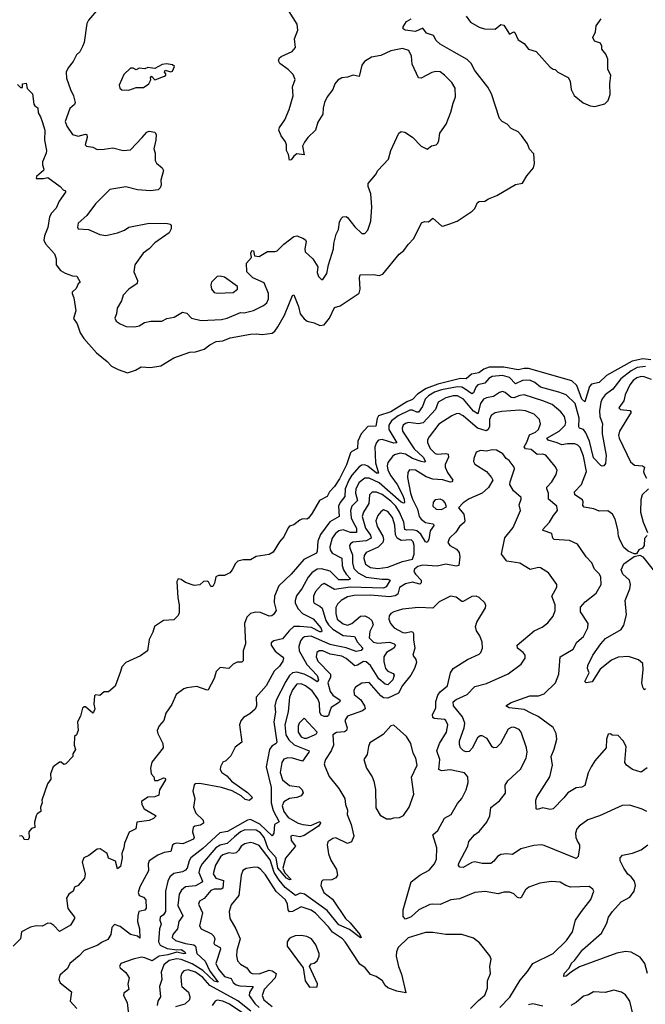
# Model space of a CAD drawing. Extents: x 1603745 to 1745082, y 385868 to 533966.
# Tile 12 of 256: x 1629560 to 1633883, y 393923 to 400728. Entities that reach past the tile are written whole.
import ezdxf

# ---------------------------------------------------------------- set-up
doc = ezdxf.new("R2010")
doc.units = 0

msp = doc.modelspace()

# ---------------------------------------------------------------- linework, layer by layer
at = {"layer": '0CON20XD'}
for points in [[(1630091.7, 400788.3), (1630036.7, 400725), (1630025, 400702.5), (1630005, 400570), (1629995, 400542.5), (1629975, 400506.7), (1629953.8, 400485), (1629930.7, 400439.3), (1629894.3, 400395), (1629880.6, 400365), (1629883.5, 400325), (1629910.9, 400245), (1629932.6, 400202.6), (1629942.5, 400155), (1629937.9, 400142.1), (1629906.6, 400113.4), (1629874.7, 400025), (1629885, 399992.2), (1629924.5, 399935), (1629965, 399922.9), (1630015, 399937.8), (1630023.3, 399935), (1630027, 399913), (1630012.9, 399862.9), (1630022.5, 399855), (1630065, 399848), (1630095, 399832), (1630145, 399832.2), (1630205, 399841.9), (1630275, 399824.2), (1630325, 399828), (1630406, 399915), (1630439.7, 399950.3), (1630455, 399957.5), (1630495, 399950), (1630503.8, 399935), (1630500.8, 399895), (1630486, 399835), (1630497.1, 399805), (1630495.6, 399755), (1630505, 399737.5), (1630543.8, 399705), (1630553.8, 399685), (1630535, 399620), (1630538, 399585), (1630531.2, 399565), (1630517, 399553), (1630465, 399546), (1630375, 399551.4), (1630292.9, 399572.9), (1630182.5, 399555), (1630085, 399456), (1630024.2, 399375.8), (1629965, 399322.5), (1629960, 399295), (1629965, 399283.8), (1630035, 399277.5), (1630115, 399243.8), (1630155, 399236.7), (1630235, 399254.3), (1630285, 399274.2), (1630315, 399294.4), (1630455, 399322), (1630580.7, 399319.3), (1630600, 399315), (1630606.4, 399306.4), (1630606.4, 399283.6), (1630593.3, 399255), (1630495, 399185.6), (1630455, 399144.4), (1630414.3, 399115), (1630355, 399034), (1630348.5, 398985), (1630374.4, 398925), (1630372.9, 398905), (1630313.3, 398866.7), (1630276, 398825), (1630264, 398785), (1630232.9, 398735), (1630228.1, 398695), (1630217.1, 398665), (1630225.8, 398645), (1630253.8, 398625), (1630295, 398608.1), (1630355, 398605.6), (1630385, 398611.4), (1630422.5, 398635), (1630465.7, 398644.3), (1630542.5, 398645), (1630577, 398663), (1630626.7, 398673.3), (1630685, 398705.8), (1630715, 398698.8), (1630747.5, 398665), (1630815, 398650), (1630955, 398656.7), (1630994, 398666), (1631085, 398703.3), (1631112.3, 398702.3), (1631175, 398717.3), (1631245, 398752.2), (1631268.9, 398771.1), (1631280, 398800), (1631280, 398835), (1631249.9, 398909.9), (1631171.9, 398945), (1631129.5, 398985), (1631127.5, 399045), (1631162, 399085), (1631158, 399115), (1631165, 399133.3), (1631175, 399130), (1631182.5, 399095), (1631215, 399091.6), (1631273.6, 399126.4), (1631324.3, 399125.7), (1631339.2, 399130.8), (1631385, 399176.2), (1631455, 399229.5), (1631475, 399233.3), (1631517.3, 399217.3), (1631535.9, 399205.9), (1631539.5, 399195), (1631530, 399145), (1631533.2, 399123.2), (1631586.8, 399075), (1631619.2, 399019.2), (1631615, 398980), (1631625, 398953.3), (1631645, 398932.5), (1631655, 398932.5), (1631682, 398975), (1631693.5, 399035), (1631727.9, 399145), (1631731.5, 399181.5), (1631746.4, 399245), (1631762.8, 399277.2), (1631770.8, 399329.2), (1631780.9, 399355), (1631793.9, 399366.1), (1631815, 399367.6), (1631825, 399361.5), (1631875, 399295.8), (1631925, 399250), (1631945, 399250), (1631965, 399273.8), (1631986.5, 399335), (1631994.4, 399435), (1631986.9, 399525), (1631967.1, 399575), (1631967.1, 399595), (1632018, 399655), (1632035.8, 399685), (1632108.9, 399765), (1632124.4, 399825), (1632180, 399945), (1632195, 399955.7), (1632220.9, 399950.9), (1632275, 399916), (1632333.3, 399855), (1632375, 399833.3), (1632405, 399857.5), (1632437, 399863), (1632450, 399875), (1632457, 399893), (1632463.8, 399945), (1632506, 400005), (1632540, 400090), (1632555, 400151.2), (1632570.9, 400195), (1632568.1, 400255), (1632545.7, 400295), (1632495, 400344.2), (1632465, 400367.1), (1632435, 400370), (1632407, 400363), (1632335, 400324), (1632315, 400325.7), (1632271.2, 400421.2), (1632267.7, 400475), (1632250, 400515), (1632205, 400528.6), (1632125, 400512.3), (1632055, 400481.2), (1631991.8, 400468.2), (1631941.5, 400438.5), (1631924.4, 400415), (1631905, 400336.7), (1631865, 400345.7), (1631825, 400330.8), (1631785, 400326.7), (1631759.4, 400310.6), (1631738.6, 400285), (1631723.4, 400246.6), (1631685.6, 400195), (1631667.3, 400155), (1631657.1, 400117.1), (1631655.4, 400074.6), (1631619.7, 400020.3), (1631604, 399965), (1631552, 399915), (1631528.8, 399881.2), (1631513.8, 399855), (1631526.7, 399795), (1631475, 399800.8), (1631454.4, 399785.6), (1631435, 399758.8), (1631425, 399756.7), (1631417.5, 399797.5), (1631404, 399825), (1631403.6, 399863.6), (1631396.7, 399885), (1631367.5, 399925), (1631351.2, 399965), (1631355, 399982.5), (1631392, 400035), (1631422.3, 400107.7), (1631448.7, 400201.3), (1631446, 400265), (1631463.1, 400315), (1631448.8, 400348.8), (1631414.2, 400385), (1631357.5, 400425), (1631348.6, 400445), (1631355.6, 400464.4), (1631366.7, 400473.3), (1631442.1, 400507.9), (1631465.8, 400535), (1631460, 400595), (1631482.5, 400655), (1631477, 400697), (1631422.5, 400785)], [(1629545, 400280), (1629565, 400260), (1629580, 400260), (1629580, 400285), (1629605, 400290), (1629611.7, 400251.7), (1629650, 400215), (1629657.5, 400145), (1629665, 400132.5), (1629685, 400120), (1629687.5, 400085), (1629705, 400057.5), (1629716, 400025), (1629734, 399965), (1629731.2, 399895), (1629746.2, 399825), (1629743.3, 399805), (1629717.5, 399745), (1629717.5, 399725), (1629728, 399695), (1629723.8, 399685), (1629677.5, 399645), (1629675, 399630), (1629725, 399630), (1629755, 399637.5), (1629840, 399575), (1629861.7, 399551.7), (1629877.5, 399545), (1629876.7, 399535), (1629833.1, 399475), (1629813.5, 399425), (1629780.1, 399389.9), (1629766.1, 399365), (1629755, 399291.2), (1629730.7, 399235), (1629726.1, 399205), (1629737.9, 399177.9), (1629799.8, 399109.8), (1629811.9, 399075), (1629813.1, 399035), (1629842, 398995), (1629875, 398975.7), (1629925, 398958.8), (1629955, 398955.8), (1629977.5, 398915), (1629965, 398903.3), (1629950, 398870), (1629924, 398845), (1629922, 398835), (1629933.3, 398805), (1629947.8, 398715), (1629932.5, 398662.5), (1629958, 398625), (1629979.2, 398565), (1630004.2, 398525), (1630090.8, 398425), (1630165, 398365.8), (1630194.5, 398334.5), (1630239.7, 398309.7), (1630305, 398288.6), (1630361.2, 398305), (1630400.6, 398329.4), (1630465, 398324.5), (1630535, 398336.8), (1630625, 398391.4), (1630735, 398429.4), (1630775, 398432.7), (1630835, 398450.4), (1630875, 398481.4), (1630917.1, 398502.9), (1630965, 398509.7), (1631015, 398529.1), (1631155, 398553.8), (1631195, 398556.7), (1631235, 398551.5), (1631305, 398562.5), (1631322.1, 398575), (1631344.3, 398605.7), (1631388.9, 398685), (1631420.7, 398760.7), (1631445, 398822.5), (1631455, 398827.5), (1631487.8, 398745), (1631497.5, 398695), (1631525, 398660.4), (1631545.7, 398645), (1631595, 398633.4), (1631635, 398614.7), (1631665, 398618.2), (1631700.8, 398665), (1631735, 398738), (1631775, 398751.1), (1631905, 398838), (1631912.2, 398865), (1631908, 398945), (1631913.8, 398965), (1632005, 398966), (1632045, 398960), (1632070.3, 398969.7), (1632182.6, 399107.4), (1632215, 399133.8), (1632244, 399175), (1632283.3, 399215), (1632336.7, 399323.3), (1632356.4, 399333.6), (1632385, 399330), (1632415, 399356.7), (1632474.1, 399304.1), (1632485, 399301.2), (1632525.6, 399314.4), (1632583.4, 399336.6), (1632686.1, 399403.9), (1632705, 399424), (1632724.5, 399465), (1632735, 399471.9), (1632775, 399473.1), (1632799.6, 399490.4), (1632857.7, 399512.2), (1632985, 399588.5), (1633035, 399597.5), (1633065, 399649.2), (1633110, 399705), (1633116.7, 399735), (1633111.6, 399801.6), (1633083.3, 399833.3), (1633069.8, 399869.8), (1633028, 399928), (1633005, 399952.2), (1632955, 399976), (1632928, 400005), (1632894, 400025), (1632874.5, 400044.5), (1632820, 400215), (1632795, 400261.2), (1632705, 400377.5), (1632678.5, 400425), (1632653, 400453), (1632562.7, 400502.7), (1632465, 400560), (1632438.6, 400585), (1632419.3, 400619.3), (1632372, 400635), (1632345, 400668.8), (1632295, 400646.7), (1632222.5, 400655), (1632210, 400665), (1632210.7, 400679.3), (1632233.6, 400716.4), (1632266.2, 400733.8)], [(1632645, 400753.3), (1632675, 400710), (1632735.7, 400675.7), (1632772.5, 400665), (1632845, 400662), (1632885, 400694), (1632905, 400690), (1632945, 400628.8), (1632975, 400643.8), (1632980.5, 400640.5), (1633005, 400590), (1633045, 400564), (1633075.4, 400525.4), (1633127.7, 400507.7), (1633225, 400400), (1633245, 400386.7), (1633260, 400385), (1633277.5, 400365), (1633348.8, 400328.8), (1633364.1, 400304.1), (1633371.2, 400245), (1633392, 400205), (1633453.8, 400153.8), (1633502.7, 400132.7), (1633535, 400129.2), (1633604.2, 400145.8), (1633625, 400170), (1633639.4, 400210.6), (1633636.7, 400285), (1633644.3, 400344.3), (1633624, 400385), (1633623.8, 400455), (1633609.7, 400489.7), (1633583.3, 400525), (1633583.3, 400545), (1633573.3, 400565), (1633530.9, 400580.9), (1633520, 400605), (1633539.2, 400645), (1633544, 400685), (1633576.7, 400735)], [(1630315, 400241.2), (1630365, 400258.8), (1630415, 400260), (1630452.5, 400285), (1630467, 400313), (1630463.6, 400326.4), (1630471.7, 400338.3), (1630495, 400312.5), (1630561.7, 400338.3), (1630570, 400345), (1630570, 400355), (1630560, 400365), (1630565, 400380), (1630605, 400367.5), (1630616.7, 400373.3), (1630630, 400405), (1630617, 400417), (1630575, 400422.5), (1630545, 400417.5), (1630495, 400390), (1630445, 400396.7), (1630425, 400387.5), (1630385, 400392.5), (1630365, 400382.5), (1630345, 400392.5), (1630325, 400392.5), (1630279.5, 400350.5), (1630247.5, 400275), (1630252.5, 400255), (1630265, 400243.3), (1630315, 400241.2)], [(1630925, 398838.2), (1631035, 398843.3), (1631066.2, 398865), (1631066, 398885), (1630975, 398948.6), (1630945, 398956), (1630925, 398954), (1630885.8, 398915), (1630880.6, 398895), (1630884.5, 398865), (1630905, 398843.5), (1630925, 398838.2)], [(1633921.6, 398378.4), (1633865, 398383.1), (1633792.5, 398367.5), (1633615, 398267.9), (1633565, 398220.5), (1633510.3, 398209.7), (1633497.9, 398192.1), (1633465, 398088), (1633445, 398104.7), (1633409.6, 398199.6), (1633375, 398231.8), (1633075, 398317.1), (1633045, 398318.1), (1633005, 398307.1), (1632905, 398326.2), (1632805, 398325.7), (1632766.6, 398313.4), (1632732.7, 398287.3), (1632682.7, 398277.3), (1632645, 398247.1), (1632605, 398248.4), (1632550, 398235), (1632450.4, 398209.6), (1632369.7, 398180.3), (1632308.9, 398141.1), (1632275, 398102), (1632235, 398087), (1632125, 398018.5), (1632040, 397990), (1632029.1, 397970.9), (1632020.8, 397919.2), (1631965, 397916.4), (1631919.2, 397865), (1631897.5, 397815), (1631894.2, 397765), (1631855.2, 397744.7), (1631846, 397734), (1631819.2, 397650.8), (1631769.1, 397555), (1631735, 397501.8), (1631701.2, 397465), (1631685, 397433.1), (1631630.6, 397405), (1631581.5, 397318.5), (1631555, 397284), (1631545, 397276), (1631515, 397278), (1631495, 397270), (1631455, 397237.5), (1631425, 397227.5), (1631414.5, 397215.5), (1631385.8, 397155), (1631355, 397118.8), (1631311.1, 397048.9), (1631285, 397032.9), (1631195, 397017.5), (1631155, 396995.7), (1631104.1, 396995.9), (1631067.5, 396985), (1631051.2, 396968.8), (1631028.8, 396925), (1631011.2, 396905), (1630975, 396886.7), (1630935, 396886.7), (1630915, 396877.5), (1630907.2, 396832.8), (1630895, 396810), (1630880.6, 396810.6), (1630865, 396842.5), (1630855, 396846.7), (1630830, 396845), (1630805, 396823.3), (1630765, 396816.7), (1630705, 396838), (1630675, 396860), (1630655, 396863.3), (1630646.2, 396845), (1630652.4, 396732.4), (1630662.2, 396685), (1630662.3, 396627.7), (1630655, 396610), (1630625, 396581.2), (1630555, 396575.8), (1630491.2, 396535), (1630480, 396495), (1630454.2, 396445), (1630442.5, 396365), (1630395, 396332.5), (1630294.2, 396285), (1630267.1, 396255), (1630257.9, 396222.1), (1630219.3, 396120.7), (1630175, 396082.5), (1630145, 396082.5), (1630115, 396056.2), (1630085, 396062.5), (1630077.5, 396055), (1630073.4, 395996.6), (1630078.5, 395965), (1630071.2, 395938.8), (1630065, 395936.2), (1630015, 395980), (1630005, 395980), (1629995, 395970), (1629980, 395915), (1629958.8, 395875), (1629963.3, 395815), (1629952.5, 395785), (1629940, 395775), (1629937.5, 395715), (1629946.7, 395685), (1629927.5, 395655), (1629927.5, 395635), (1629880, 395585), (1629865, 395580), (1629847, 395597), (1629835, 395597.5), (1629792.5, 395565), (1629773.3, 395515), (1629775, 395480), (1629753, 395447), (1629713.3, 395335), (1629716.2, 395315), (1629703.8, 395285), (1629706.2, 395255), (1629680.7, 395239.3), (1629673.6, 395226.4), (1629663, 395183), (1629666.1, 395143.9), (1629643, 395137), (1629622.5, 395115), (1629626.7, 395075), (1629619.3, 395060.7), (1629591.7, 395061.7), (1629587, 395077), (1629575, 395087.5), (1629560, 395085)], [(1633885, 398331.2), (1633826, 398324), (1633785, 398300.5), (1633714.1, 398245), (1633657.3, 398175), (1633605, 398136), (1633585, 398108.5), (1633575, 398084.4), (1633565.2, 398025), (1633569.2, 397985), (1633586.8, 397935), (1633583.6, 397906.4), (1633584.8, 397865), (1633611.2, 397715), (1633608.3, 397661.7), (1633596.7, 397645), (1633585, 397642), (1633575, 397646), (1633525, 397700.3), (1633496.1, 397816.1), (1633472.3, 397872.3), (1633455, 397894.7), (1633429.2, 397905), (1633423.4, 397913.4), (1633426.8, 397975), (1633398.7, 398075), (1633335, 398135.3), (1633285, 398154.8), (1633158, 398188), (1633120, 398220), (1633085, 398237.4), (1633035, 398233.9), (1632985, 398211.1), (1632945, 398254.8), (1632895, 398268.4), (1632825, 398262.3), (1632800.9, 398249.1), (1632775, 398217.1), (1632725, 398204.7), (1632711.4, 398188.6), (1632695, 398148.8), (1632685, 398141.9), (1632638.7, 398175), (1632615, 398188.2), (1632585, 398191.1), (1632475, 398169.5), (1632427, 398153), (1632385, 398127.6), (1632361.4, 398105), (1632343.9, 398055), (1632315, 398016.2), (1632305, 398014.8), (1632275, 398030), (1632255, 398029.1), (1632175, 397989.7), (1632130, 397955), (1632110.7, 397925), (1632111.1, 397895), (1632166.9, 397803.1), (1632145, 397801.6), (1632064, 397826), (1632038.8, 397821.2), (1632025, 397807.1), (1632014.2, 397775), (1632019, 397665), (1632038.5, 397595), (1632025, 397594.8), (1631965, 397642.5), (1631945, 397651.7), (1631925, 397649.7), (1631905, 397638.4), (1631855, 397580), (1631833.7, 397545), (1631809.3, 397485), (1631807.8, 397432.2), (1631775, 397392.3), (1631763.5, 397365), (1631768.2, 397295), (1631703.1, 397256.9), (1631639.5, 397170.5), (1631619.2, 397125), (1631616.1, 397055), (1631610, 397040), (1631523.6, 396996.3), (1631435, 396895.5), (1631350, 396815), (1631321.1, 396745), (1631319.5, 396699.5), (1631332.5, 396645), (1631315, 396616.2), (1631302.9, 396607.1), (1631285, 396606.7), (1631225, 396630), (1631192.5, 396632.5), (1631155.5, 396624.5), (1631130.4, 396599.6), (1631112.7, 396555), (1631120, 396415), (1631105.5, 396365), (1631103.6, 396296.4), (1631095, 396287.5), (1631062.9, 396287.1), (1631035, 396273.3), (1631005, 396243.8), (1630945, 396251.2), (1630917.3, 396222.7), (1630903.3, 396175), (1630883.9, 396136.1)], [(1633925, 398241.9), (1633875, 398259.2), (1633855, 398261.1), (1633825, 398253), (1633798.9, 398235), (1633776.1, 398205), (1633744.7, 398135), (1633735.3, 398094.7), (1633700, 398045), (1633712.5, 398035), (1633775, 398026.7), (1633784.3, 398015), (1633705.5, 397885), (1633698.2, 397855), (1633701.2, 397835), (1633781.2, 397671.2), (1633808.4, 397648.4), (1633863.6, 397643.6), (1633876.4, 397636.4), (1633870, 397605), (1633875, 397588.8), (1633890.2, 397560.2)], [(1633895, 397162.5), (1633877, 397143), (1633875.8, 397094.2), (1633864.3, 397075.7), (1633837, 397063), (1633822.5, 397037.5), (1633805, 397036.7), (1633765, 397054), (1633735, 397080), (1633708.9, 397128.9), (1633697.7, 397157.7), (1633692.9, 397205), (1633675.4, 397275), (1633655, 397310), (1633623.6, 397333.6), (1633565, 397331.9), (1633527.7, 397347.7), (1633459.5, 397359.5), (1633450.4, 397370.4), (1633454.5, 397395), (1633449.8, 397409.8), (1633395.6, 397445), (1633394.5, 397465), (1633441.5, 397515), (1633476.8, 397605), (1633455, 397712.5), (1633432.4, 397772.4), (1633417.3, 397787.3), (1633395, 397795.8), (1633345, 397797.4), (1633305, 397789.8), (1633273.7, 397803.7), (1633212.3, 397822.3), (1633202.5, 397835), (1633287.5, 397885), (1633329.3, 397925), (1633334.6, 397945), (1633325.4, 397985), (1633298.7, 398018.7), (1633238.3, 398068.3), (1633175, 398094.8), (1633045, 398134.7), (1633015, 398130.5), (1632975, 398115.2), (1632955.9, 398115.9), (1632915, 398151.2), (1632895, 398158.2), (1632875, 398152.1), (1632835, 398124.1), (1632785.2, 398114.8), (1632765, 398104.6), (1632744.5, 398075.5), (1632725, 398003.8), (1632695, 398022.4), (1632626.4, 398106.4), (1632585, 398128.8), (1632555, 398129.5), (1632505.5, 398115), (1632452.3, 398085), (1632432.6, 398035), (1632349, 397941), (1632315, 397935.2), (1632246.4, 397943.7), (1632225, 397937.8), (1632210, 397925), (1632202.2, 397905), (1632205.3, 397885), (1632285, 397763.3), (1632348.4, 397705), (1632363.1, 397675), (1632355, 397670.4), (1632335, 397674.5), (1632275, 397696.1), (1632225, 397725.4), (1632188.7, 397731.3), (1632150.1, 397719.9), (1632135, 397709.1), (1632105, 397666.9), (1632098.6, 397645), (1632104.3, 397615), (1632125, 397575.4), (1632168, 397515), (1632205, 397444.7), (1632217.4, 397415), (1632218.5, 397391.5), (1632214.4, 397385.6), (1632195, 397394.4), (1632045, 397526.3), (1631975, 397560.2), (1631945, 397559.5), (1631905, 397529.4), (1631883.5, 397485), (1631881.3, 397455), (1631895.2, 397405), (1631856.2, 397365), (1631845.2, 397335), (1631851.6, 397285), (1631864.8, 397255), (1631887, 397215), (1631888.2, 397185), (1631844.9, 397184.9), (1631795, 397202), (1631765, 397196.4), (1631742.3, 397177.7), (1631720.2, 397145), (1631702.8, 397085), (1631705.2, 397065), (1631720.2, 397040.2), (1631786, 397006), (1631787.8, 396955), (1631797.4, 396925), (1631814.9, 396894.9), (1631845, 396863.8), (1631833.2, 396856.8), (1631765, 396857), (1631705.7, 396915.7), (1631645, 396932.3), (1631615, 396931.1), (1631578.9, 396905), (1631552.4, 396875), (1631511, 396799), (1631473.8, 396746.2), (1631462.5, 396715), (1631463.2, 396695), (1631484, 396656), (1631515, 396624.8), (1631588.2, 396588.2), (1631640.2, 396525), (1631648.8, 396505), (1631645, 396497.8), (1631635, 396498.2), (1631576.3, 396526.3), (1631494.8, 396534.8), (1631455, 396534.7), (1631421.5, 396505), (1631375, 396449.6), (1631315.6, 396434.4), (1631298.9, 396421.1), (1631296.9, 396405), (1631324.7, 396364.7), (1631376.9, 396325), (1631382.5, 396315), (1631378.8, 396295), (1631355, 396261.1), (1631318.8, 396225), (1631262.9, 396125), (1631194.6, 396045.4), (1631195.4, 395985), (1631187.3, 395962.7), (1631150.3, 395929.7), (1631105.7, 395904.3), (1631088.6, 395881.4), (1631078.6, 395855), (1631094, 395735), (1631048.7, 395701.3), (1631019.1, 395640.9), (1630985, 395606.7), (1630965, 395596.7), (1630948, 395565), (1630945.6, 395545), (1630956.8, 395525), (1630991, 395501), (1631024.8, 395465), (1631135, 395386.2), (1631165.6, 395355), (1631164.2, 395345), (1631145, 395331.4), (1631118.1, 395338.1), (1631089.5, 395365), (1631028.3, 395398.3), (1630955, 395421.5), (1630805, 395450), (1630775, 395447.8), (1630765, 395439.2), (1630755.7, 395395), (1630769.4, 395345), (1630760.6, 395285), (1630776.7, 395245), (1630827.5, 395195), (1630829.4, 395175), (1630808.6, 395161.4), (1630770.6, 395155), (1630760, 395145), (1630754.6, 395115), (1630765.3, 395075), (1630761.1, 395065), (1630687.9, 395032.1), (1630645, 395037.7), (1630626.9, 395033.1), (1630616.9, 395023.1), (1630605, 394979.2), (1630558.9, 394971.1), (1630515, 394954.4), (1630456, 394914), (1630447.3, 394895), (1630449.6, 394845), (1630390, 394735), (1630379.7, 394695), (1630385.5, 394675), (1630415, 394663.8), (1630432.4, 394645), (1630433.4, 394586.6), (1630425, 394573.5), (1630384.5, 394565.5), (1630375.5, 394535)], [(1632890.9, 398019.1), (1632845, 398010), (1632816.9, 397993.1), (1632805.8, 397965), (1632805.5, 397914.5), (1632795.4, 397894.6), (1632783.7, 397886.3), (1632724.3, 397904.3), (1632625, 397990.9), (1632595, 398006.2), (1632575, 398004.6), (1632545, 397991.3), (1632456.8, 397933.2), (1632388.8, 397845), (1632378.5, 397825), (1632377.7, 397805), (1632396.5, 397765), (1632429.8, 397729.8), (1632445.2, 397725.3), (1632505, 397730), (1632520.6, 397725), (1632522.5, 397705), (1632499.1, 397655), (1632500.2, 397635), (1632515, 397598.5), (1632552.2, 397545), (1632545.7, 397535), (1632535, 397532.7), (1632485, 397547.2), (1632415, 397552.7), (1632369, 397569), (1632295, 397613.7), (1632253.2, 397616.8), (1632242.2, 397597.8), (1632239.2, 397565), (1632259.8, 397455), (1632273.6, 397415), (1632308.8, 397345), (1632320.4, 397295), (1632333.2, 397275), (1632365, 397252.7), (1632414.4, 397244.4), (1632422.9, 397235), (1632395.7, 397195), (1632386.7, 397135), (1632375, 397115.7), (1632365, 397120), (1632333, 397173), (1632305, 397194.5), (1632275, 397203.4), (1632235, 397200), (1632220.2, 397205), (1632213.5, 397255), (1632185.1, 397325), (1632159.4, 397365), (1632125, 397400), (1632065, 397447.3), (1632025, 397461.6), (1631995, 397461.8), (1631976.2, 397445), (1631971.6, 397385), (1631935.2, 397325), (1631927, 397295), (1631950.6, 397215), (1631983, 397165), (1631988, 397145), (1631955, 397125.2), (1631862.9, 397117.1), (1631845, 397106.4), (1631838.5, 397095), (1631840.6, 397075), (1631860, 397030), (1631859, 396975), (1631869.8, 396935), (1631898.4, 396905), (1631955, 396876), (1632065, 396860.9), (1632105, 396861.6), (1632119.5, 396855), (1632091.3, 396808.7), (1632075, 396800.2), (1631844.2, 396805.8), (1631735, 396789.8), (1631665, 396831.8), (1631645, 396821.8), (1631605, 396775.5), (1631589.7, 396745), (1631589.6, 396705), (1631595.6, 396695), (1631635, 396675.8), (1631650.5, 396660.5), (1631676.1, 396575), (1631695, 396544.8), (1631725, 396516.7), (1631795, 396472.3), (1631874.4, 396464.4), (1631895.2, 396425), (1631930.3, 396385), (1631920.5, 396369.5), (1631885, 396360.6), (1631815, 396386.4), (1631735, 396403.9), (1631705, 396409.7), (1631575, 396467.2), (1631528.1, 396461.9), (1631515, 396454.6), (1631501.2, 396435), (1631488.4, 396395), (1631491.6, 396365), (1631545, 396271.2), (1631615.7, 396195.7), (1631624.2, 396165), (1631615, 396150.7), (1631572.4, 396182.4), (1631525, 396205.5), (1631475, 396217.5), (1631445, 396213.5), (1631423.6, 396196.4), (1631398, 396155), (1631333.4, 396025), (1631324.2, 395985.8), (1631327.8, 395942.2), (1631315.7, 395875), (1631337.5, 395735), (1631331.2, 395725), (1631302.4, 395707.6), (1631285.6, 395685), (1631262.7, 395565), (1631298.9, 395421.1), (1631297, 395315), (1631311.6, 395261.6), (1631353.3, 395185), (1631320, 395165), (1631315.3, 395105.3), (1631305, 395086.7), (1631218.8, 395168.8), (1631155, 395199.4), (1631135.4, 395195), (1630995, 395118.4), (1630943, 395107.1), (1630825, 394998.9), (1630743.8, 394936.2), (1630730.3, 394915), (1630716.8, 394865), (1630705, 394849.4), (1630685, 394838.5), (1630625, 394826.1), (1630598.2, 394805), (1630584.6, 394775), (1630568.2, 394705), (1630567.9, 394565), (1630555, 394541.8), (1630530.6, 394525), (1630528.6, 394505), (1630537, 394477), (1630526.1, 394445), (1630519.1, 394355), (1630531.8, 394331.8), (1630579.2, 394309.2), (1630645, 394298.8), (1630675, 394301.2), (1630702.4, 394285), (1630706.8, 394273.2), (1630695, 394270.8), (1630645, 394283.4), (1630585, 394264.2), (1630525, 394254.6), (1630475, 394223), (1630425, 394244.6), (1630402.3, 394247.7), (1630343.3, 394235), (1630258.8, 394205), (1630250, 394185), (1630253.8, 394175), (1630292.7, 394142.7), (1630315.7, 394105), (1630306.8, 394063.2), (1630313.3, 394025), (1630280.4, 393999.6), (1630276.9, 393985), (1630303.8, 393935), (1630317.8, 393812.2)], [(1633895, 395558), (1633855, 395528), (1633795, 395545.6), (1633753.8, 395575), (1633740.8, 395595), (1633749.4, 395705), (1633729.2, 395745), (1633695, 395780), (1633653.6, 395783.6), (1633641.7, 395791.7), (1633625, 395790), (1633614.1, 395755.9), (1633611.9, 395695), (1633535, 395605.8), (1633508.6, 395565), (1633487.8, 395522.2), (1633465, 395434.2), (1633445, 395422.9), (1633405, 395418.6), (1633347.5, 395385), (1633320.4, 395349.6), (1633245, 395274.4), (1633225, 395270), (1633175, 395280), (1633135, 395270), (1633128.8, 395275), (1633125.7, 395335), (1633132.5, 395355), (1633222.9, 395495), (1633241.1, 395575), (1633232.1, 395635), (1633253.5, 395686.5), (1633272.1, 395755), (1633267.3, 395795), (1633245, 395836.9), (1633142.7, 395912.7), (1633094.2, 395934.2), (1633045, 395960.8), (1632942.8, 395972.8), (1632920, 395985), (1632955, 396008.5), (1633085, 396055.8), (1633145, 396054.5), (1633185, 396068.9), (1633262.5, 396145), (1633286.2, 396205), (1633294.2, 396325), (1633385, 396378.1), (1633410, 396425), (1633455.5, 396465), (1633485.5, 396525), (1633486.9, 396555), (1633434.7, 396635), (1633435, 396667.5), (1633466.7, 396705), (1633542.9, 396765), (1633578.1, 396825), (1633575.8, 396874.2), (1633567.1, 396895), (1633531.1, 396931.1), (1633512.9, 396975), (1633474.2, 397015), (1633434.4, 397074.4), (1633415, 397104.3), (1633359.3, 397129.3), (1633253.8, 397135), (1633243.1, 397145), (1633236.9, 397176.9), (1633177.1, 397197.1), (1633173.3, 397203.3), (1633221.2, 397255), (1633247.6, 397302.4), (1633276.7, 397335), (1633271.4, 397365), (1633214.8, 397414.8), (1633212.9, 397455), (1633201.5, 397485), (1633202.9, 397497.1), (1633237.5, 397535), (1633267.5, 397585), (1633274.3, 397615), (1633260.6, 397640.6), (1633195, 397717.5), (1633175, 397725.4), (1633135, 397723.1), (1633095, 397757.9), (1633055, 397762.8), (1633045.5, 397775), (1633065, 397808.5), (1633082, 397858), (1633125, 397877.1), (1633145.3, 397895), (1633157.7, 397935), (1633151.2, 397965), (1633115, 398001.1), (1633055, 398025.8), (1633015, 398028.3), (1632890.9, 398019.1)], [(1633893.8, 395255), (1633862.1, 395272.1), (1633775, 395298.6), (1633722.6, 395297.4), (1633566, 395225), (1633485, 395197.5), (1633425.7, 395155), (1633409.4, 395135), (1633399.4, 395105), (1633403.5, 395075), (1633417, 395043), (1633428.1, 395025), (1633429.1, 395005), (1633418.5, 394945), (1633405, 394930), (1633185, 395020.4), (1633165, 395025.4), (1633111.7, 395021.7), (1633022.7, 394997.3), (1632965, 394958.1), (1632925, 394963.6), (1632885, 394959.2), (1632861.1, 394945), (1632837.2, 394912.8), (1632815, 394896.9), (1632755, 394895.5), (1632705, 394907.5), (1632685, 394903.3), (1632625, 394867.8), (1632600.2, 394870.2), (1632593.2, 394883.2), (1632595, 394898.8), (1632657.5, 395015), (1632662.6, 395047.4), (1632702.9, 395095), (1632735, 395118.1), (1632788.8, 395181.2), (1632808.5, 395225), (1632815, 395284), (1632875, 395330), (1632917.3, 395382.7), (1632913.4, 395436.6), (1632932.7, 395467.3), (1633021.1, 395548.9), (1633058.6, 395625), (1633065.8, 395665.8), (1633062.5, 395695), (1633025.6, 395805), (1633012, 395822), (1632975, 395838.6), (1632955, 395836.9), (1632934.5, 395825.5), (1632881.5, 395725), (1632855, 395697.5), (1632835, 395695.8), (1632825, 395702.5), (1632789.1, 395759.1), (1632755, 395779.2), (1632742, 395778), (1632724.3, 395765.7), (1632686.7, 395693.3), (1632665, 395670.5), (1632645, 395666.9), (1632625.5, 395675.5), (1632606.2, 395696.2), (1632598.3, 395718.3), (1632599.4, 395745), (1632631.3, 395835), (1632635, 395866.7), (1632619, 395909), (1632556.4, 395985), (1632555.6, 396014.4), (1632575, 396029.5), (1632651.8, 396065), (1632705, 396118.6), (1632785, 396139.2), (1632935, 396206.9), (1633025.5, 396274.5), (1633052.5, 396315), (1633052.9, 396335), (1633038.9, 396355), (1633000, 396385), (1632998, 396405), (1633113.8, 396505), (1633170.3, 396529.7), (1633209.4, 396560.6), (1633246.2, 396605), (1633260.8, 396645), (1633260, 396685), (1633237.8, 396745), (1633272.5, 396805), (1633272.5, 396825), (1633215, 396906.2), (1633159.7, 396939.7), (1633145, 396941.4), (1633087.9, 396927.9), (1633015, 396973.1), (1632926.4, 396986.4), (1632890, 397035), (1632912.1, 397147.9), (1632970.4, 397219.6), (1633006.9, 397303.1), (1633021.4, 397335), (1633010.6, 397375), (1633025.6, 397415), (1633024.2, 397425), (1632971.4, 397471.4), (1632947.1, 397515), (1632948.6, 397535), (1632978, 397625), (1632976.6, 397636.6), (1632941.1, 397681.1), (1632921.2, 397695), (1632898.3, 397728.3), (1632855, 397754), (1632825, 397755.8), (1632785, 397745.7), (1632745, 397750), (1632715, 397740), (1632698, 397695), (1632696.2, 397675), (1632705.9, 397655.9), (1632786.2, 397606.2), (1632821.2, 397565), (1632828.8, 397545), (1632799.2, 397495), (1632754.5, 397455.5), (1632665, 397415.8), (1632625, 397390), (1632592.5, 397355), (1632629.6, 397309.6), (1632636.7, 397265), (1632632.9, 397255), (1632598.6, 397225), (1632573.1, 397186.9), (1632529.2, 397145), (1632518, 397115), (1632532, 397095), (1632579.1, 397069.1), (1632596.4, 397045), (1632601.5, 397015), (1632595.3, 396954.7), (1632575, 396951.3), (1632505, 396965.4), (1632445, 396951.2), (1632342.7, 396957.3), (1632310.9, 396949.1), (1632288.7, 396931.3), (1632282.5, 396915), (1632294.6, 396895), (1632335, 396855.6), (1632334.3, 396835), (1632325, 396826.9), (1632275, 396840), (1632225, 396828.1), (1632185, 396803.5), (1632173.3, 396756.7), (1632154.6, 396745.4), (1632115, 396739), (1631985, 396751.6), (1631871.5, 396748.5), (1631825, 396739.4), (1631780.8, 396715), (1631755, 396687.8), (1631745.3, 396664.7), (1631744.8, 396625), (1631754.9, 396584.9), (1631795, 396552.2), (1631825, 396544.3), (1631855, 396554.2), (1631915, 396605.3), (1631945, 396607.4), (1631973.1, 396595), (1631993.7, 396575), (1632003.5, 396545), (1631980.6, 396499.4), (1631974.2, 396455), (1632004.8, 396424.8), (1632035, 396418.8), (1632115, 396425.2), (1632148.1, 396415), (1632156.2, 396405), (1632144.6, 396385), (1632095, 396354.2), (1632077, 396325), (1632076.8, 396293.2), (1632087.5, 396245), (1632105, 396225.3), (1632139.9, 396209.9), (1632147.6, 396197.6), (1632137.6, 396165), (1632105, 396130), (1632085, 396135.9), (1632042.7, 396172.7), (1631985, 396264.7), (1631955, 396290.2), (1631935, 396292.6), (1631893.9, 396266.2), (1631875, 396261.9), (1631815, 396312.5), (1631785, 396328.5), (1631705, 396343.5), (1631654.7, 396365.3), (1631630, 396365), (1631613.6, 396355), (1631609.2, 396325), (1631620.5, 396295), (1631707.5, 396205), (1631707.7, 396185), (1631690, 396145), (1631704.6, 396084.6), (1631725, 396058.6), (1631773.8, 396025), (1631769.6, 396010.4), (1631711.8, 395975), (1631701, 395941), (1631695, 395920), (1631685, 395912), (1631665, 395911.7), (1631642.5, 395922.5), (1631633.1, 395943.1), (1631630.9, 396005), (1631621.3, 396035), (1631580.1, 396090.1), (1631535, 396124.8), (1631505, 396137.8), (1631475, 396135.7), (1631444.6, 396095.4), (1631424.5, 396045), (1631414.8, 395945), (1631391.5, 395855), (1631399.4, 395785), (1631419.8, 395749.8), (1631456, 395716), (1631559.2, 395675), (1631558.5, 395665), (1631515, 395603.1), (1631445, 395623.4), (1631414.1, 395625.9), (1631385, 395616.9), (1631371.5, 395595), (1631359.8, 395525), (1631375.7, 395475), (1631425, 395436.3), (1631491.4, 395425), (1631511.5, 395405), (1631519.1, 395385), (1631506.2, 395363.8), (1631475, 395352), (1631425.5, 395344.5), (1631385, 395322.2), (1631372.7, 395295), (1631384.8, 395255), (1631415, 395214.4), (1631485, 395175.9), (1631515.7, 395165.7), (1631572, 395158), (1631635, 395186.4), (1631638.5, 395175), (1631625.3, 395154.7), (1631525, 395089.6), (1631495, 395081.4), (1631445, 395090), (1631433.3, 395085), (1631435, 395055.8), (1631466.7, 395015), (1631397.6, 394932.4), (1631379.4, 394865), (1631391.8, 394831.8), (1631435.4, 394784.6), (1631425, 394782.5), (1631402.6, 394795), (1631345, 394863), (1631332.5, 394935), (1631277.9, 394997.9), (1631250.2, 395075), (1631225, 395107.8), (1631195, 395125.5), (1631115, 395129.8), (1631085, 395115.4), (1631045, 395081.1)], [(1633904.7, 397485.3), (1633860.8, 397445), (1633851.3, 397408.7), (1633850, 397325), (1633868.7, 397255), (1633897.7, 397185)], [(1632475, 397343.1), (1632508.3, 397361.7), (1632499.5, 397389.5), (1632485.4, 397405.4), (1632465, 397414.3), (1632431.1, 397408.9), (1632416.9, 397393.1), (1632415.6, 397365), (1632438.8, 397345), (1632475, 397343.1)], [(1632035, 396935.7), (1632105, 396944.1), (1632205, 396982.5), (1632275, 396998.8), (1632286.5, 397033.5), (1632286.7, 397095), (1632279.5, 397119.5), (1632265, 397133.2), (1632195, 397129.3), (1632168.1, 397145), (1632157.6, 397167.6), (1632151.7, 397235), (1632135, 397286.5), (1632105, 397330), (1632075, 397340.9), (1632055, 397326.7), (1632035, 397301.1), (1632020.3, 397265), (1632031.1, 397225), (1632068.5, 397158.5), (1632073.2, 397135), (1632069.4, 397115), (1632036.4, 397083.6), (1631954, 397046), (1631940.7, 397025), (1631937.1, 397005), (1631950.3, 396965), (1631985, 396941.1), (1632035, 396935.7)], [(1633885, 396103.3), (1633875, 396097.5), (1633865.9, 396115.9), (1633858.5, 396145), (1633869.1, 396235), (1633865, 396278), (1633834.7, 396304.7), (1633766.9, 396326.9), (1633695, 396321.4), (1633648.2, 396301.8), (1633571.4, 396238.6), (1633515, 396151.2), (1633475, 396146), (1633466, 396155), (1633495.8, 396215), (1633482.9, 396245), (1633486.7, 396265), (1633520.5, 396335), (1633574.5, 396415), (1633607.7, 396452.3), (1633715, 396513.2), (1633735, 396542.5), (1633753.5, 396615), (1633743.3, 396715), (1633775.6, 396795), (1633780.6, 396825), (1633772.9, 396855), (1633728.5, 396895), (1633715.5, 396925), (1633735, 396967.5), (1633805, 397017.5), (1633845, 397027.5), (1633865, 397016.7), (1633936, 396925)], [(1632878.6, 393901.4), (1632947.7, 393972.3), (1633019.1, 394090.9), (1633069.7, 394150.3), (1633104.8, 394205.2), (1633245, 394274.5), (1633338.5, 394365), (1633379.2, 394425), (1633401.2, 394505), (1633440.8, 394565), (1633507.5, 394647.5), (1633526.7, 394705), (1633519.5, 394719.5), (1633495, 394736.7), (1633365, 394732.9), (1633333.7, 394743.7), (1633295, 394767.1), (1633235, 394772.9), (1633155, 394760), (1633077.6, 394732.4), (1633055, 394714), (1633025, 394662), (1633015, 394655.7), (1633000.8, 394660.8), (1632975, 394687.5), (1632947.3, 394697.3), (1632905, 394697.1), (1632865, 394685.7), (1632777, 394703), (1632705, 394696.7), (1632598.1, 394651.9), (1632540, 394645), (1632465, 394611.8), (1632415, 394616.1), (1632395, 394612.1), (1632318.9, 394575), (1632265, 394528.2), (1632225, 394512.2), (1632210.5, 394530.5), (1632209.2, 394575), (1632265, 394770), (1632324.8, 394815.3), (1632389.9, 394850.1), (1632427.1, 394895), (1632440.8, 394925), (1632442.2, 395005), (1632414.7, 395095.3), (1632448.9, 395125), (1632495, 395210), (1632540.8, 395235), (1632585, 395310), (1632614.2, 395345), (1632644, 395405), (1632660, 395455), (1632656, 395495), (1632633.6, 395523.6), (1632535, 395544.7), (1632475, 395536.6), (1632455.3, 395545.3), (1632462.3, 395615), (1632443.3, 395675), (1632460.4, 395725), (1632508.5, 395805), (1632517.8, 395855), (1632505.5, 395885), (1632495, 395892.5), (1632425, 395898), (1632413.8, 395905), (1632413.5, 395925), (1632435, 395970), (1632436, 396015), (1632449.8, 396059.8), (1632465, 396083.2), (1632517.1, 396125), (1632536.2, 396215), (1632555, 396244.4), (1632655, 396305.7), (1632735, 396342.9), (1632745.6, 396355), (1632758.6, 396385), (1632756.7, 396425), (1632738.9, 396468.9), (1632715.8, 396505), (1632710, 396535), (1632718.6, 396565), (1632777.6, 396662.4), (1632780.5, 396680.5), (1632775, 396697.5), (1632734.1, 396734.1), (1632715, 396743.3), (1632685, 396741.2), (1632625, 396706), (1632615, 396706.2), (1632575, 396738), (1632536.1, 396743.9), (1632458.8, 396705), (1632415, 396660.5), (1632314.6, 396665.4), (1632205, 396652.9), (1632145, 396635.4), (1632124, 396625), (1632112.5, 396607.5), (1632111.5, 396585), (1632122.5, 396555), (1632147.1, 396525), (1632207.2, 396492.8), (1632225, 396490.4), (1632265, 396500), (1632275.9, 396495.9), (1632281.5, 396485), (1632281.5, 396441.5), (1632290.7, 396385), (1632276, 396335), (1632296.7, 396305), (1632300.9, 396285), (1632289.1, 396245), (1632263, 396197), (1632205, 396126.2), (1632176.6, 396073.4), (1632105, 396038.1), (1632075, 396042), (1632054.8, 396054.8), (1631975, 396148), (1631925, 396142.5), (1631880, 396115), (1631869.2, 396095), (1631871.1, 396065), (1631916.4, 396026.4), (1631942.5, 395985), (1631947.1, 395965), (1631929, 395951), (1631824.3, 395915), (1631806.7, 395885), (1631821.8, 395835), (1631818.9, 395815), (1631805, 395806.5), (1631749.1, 395800.9), (1631724.2, 395785), (1631727.5, 395715), (1631712.2, 395675), (1631672.5, 395615), (1631664.5, 395585), (1631668.6, 395568.6), (1631698.3, 395498.3), (1631765, 395414.4), (1631806.1, 395346.1), (1631811.4, 395305), (1631825.7, 395265), (1631822.5, 395235), (1631850, 395165), (1631868.8, 395085), (1631853.3, 395046.7), (1631826.2, 395033.8), (1631745, 395073.1), (1631725, 395069.4), (1631690, 395045), (1631684.4, 395025), (1631695, 394963.8), (1631710.2, 394920.2), (1631749.2, 394855), (1631755.6, 394815), (1631745, 394798), (1631717.3, 394782.7), (1631655, 394780), (1631645, 394772.5), (1631640.8, 394745), (1631661.5, 394695), (1631720.6, 394650.6), (1631810.9, 394515), (1631844.7, 394485), (1631910.4, 394405), (1631920, 394385), (1631915, 394381.9), (1631839.8, 394440.2), (1631765, 394473.3), (1631685, 394570.3), (1631527, 394685), (1631498.7, 394691.3), (1631465, 394674.4), (1631395, 394730.7), (1631352, 394782), (1631317.9, 394835), (1631291.2, 394921.2), (1631215, 395020.3), (1631175, 395037.5), (1631155, 395040.3), (1631115, 395032.7), (1631089.6, 395015), (1631071.2, 394985), (1631055, 394970.9), (1631035, 394964.4), (1631005, 394968.8), (1630963.8, 394956.2), (1630946.9, 394943.1), (1630913.9, 394885), (1630897.6, 394825), (1630915.4, 394795), (1630967.6, 394777.6), (1630964.2, 394725.8), (1630952.1, 394717.9), (1630905, 394717.9), (1630880.1, 394709.9), (1630835.6, 394655), (1630803.8, 394635), (1630796, 394615), (1630822.4, 394555), (1630803.1, 394465), (1630815, 394444.3), (1630885, 394409.7), (1630902.5, 394395), (1630909.4, 394375), (1630902, 394345), (1630905.3, 394335.3), (1630946, 394315), (1630948.8, 394305), (1630916.3, 394205), (1630933, 394165), (1630975.2, 394115), (1631021.2, 394101.2), (1631035, 394074.7), (1631055, 394058.1), (1631081.2, 394051.2), (1631172.9, 394045), (1631148.4, 394005), (1631145.2, 393985), (1631185, 393928.3), (1631215, 393901.4)], [(1630883.9, 396136.1), (1630863, 396097), (1630855, 396093.3), (1630785, 396118.8), (1630715, 396111.2), (1630695, 396103.8), (1630641.2, 396065), (1630611.2, 395995), (1630570, 395935), (1630556.2, 395885), (1630525, 395846.7), (1630511.2, 395815), (1630513.8, 395795), (1630549.4, 395725), (1630552, 395695), (1630474.2, 395595.8), (1630463.8, 395555), (1630468.8, 395515), (1630486.2, 395495), (1630490.8, 395470.8), (1630515, 395470), (1630555, 395487.8), (1630565.2, 395485.3), (1630568.6, 395475), (1630525.4, 395405), (1630521.8, 395368.2), (1630495, 395357.9), (1630446.7, 395355), (1630401.2, 395325), (1630404.3, 395305), (1630420.8, 395275), (1630502.5, 395225), (1630485, 395206.7), (1630455, 395193.3), (1630368.6, 395181.4), (1630363.3, 395135), (1630316.4, 395113.6), (1630283.7, 395036.3), (1630278.8, 395005), (1630266.2, 394965), (1630269.1, 394935), (1630256, 394875), (1630235, 394858.6), (1630221.7, 394911.7), (1630175, 394932.5), (1630165, 394966.2), (1630117, 394997), (1630095, 394995.8), (1630038.3, 394951.7), (1630004.3, 394935.7), (1629992.9, 394905), (1630012.9, 394825), (1630008.2, 394795), (1629965.2, 394744.8), (1629938.3, 394731.7), (1629930.8, 394705), (1629900, 394685), (1629884.5, 394655.5), (1629891.9, 394585), (1629938.8, 394525), (1629940, 394515), (1629910.7, 394469.3), (1629835, 394426), (1629797.3, 394467.3), (1629775, 394481.2), (1629755, 394483.8), (1629715, 394464), (1629675, 394465.8), (1629634.2, 394455.8), (1629573.3, 394425), (1629566.2, 394375), (1629514.4, 394325.6)], [(1631525, 395762.9), (1631545, 395763.3), (1631596.2, 395785), (1631613.3, 395795), (1631616.2, 395805), (1631525, 395900), (1631492.1, 395865), (1631485.4, 395844.6), (1631484.7, 395805), (1631505, 395771.8), (1631525, 395762.9)], [(1632125, 395203.8), (1632145, 395211.2), (1632185, 395213.3), (1632212.3, 395227.7), (1632250.8, 395285), (1632284, 395375), (1632267.9, 395492.1), (1632305.7, 395575), (1632297.5, 395625), (1632278.7, 395658.7), (1632262, 395725), (1632232.5, 395775), (1632145, 395852.5), (1632125, 395847.5), (1632072.3, 395787.7), (1631980.6, 395729.4), (1631969.4, 395705), (1631960.9, 395649.1), (1631937.5, 395615), (1631955.8, 395555), (1631996.1, 395496.1), (1632008.1, 395465), (1632018.7, 395408.7), (1632021.5, 395281.5), (1632050.9, 395230.9), (1632095, 395206), (1632125, 395203.8)], [(1631045, 395081.1), (1630992.9, 395035), (1630945, 395022.1), (1630915, 395004.4), (1630821.1, 394895), (1630804.6, 394864.6), (1630798.1, 394835), (1630823.8, 394775), (1630815.4, 394765), (1630775, 394742.8), (1630705, 394735.9), (1630677.5, 394712.5), (1630662.3, 394685), (1630652.2, 394605), (1630686.8, 394535), (1630660.6, 394495), (1630650.5, 394445), (1630617.5, 394405), (1630614.2, 394384.2), (1630635.8, 394365), (1630705, 394342.6), (1630763, 394333), (1630775.2, 394325.2), (1630783.9, 394275), (1630841.6, 394221.6), (1630873, 394152.9), (1630931.2, 394075), (1630905, 394082.3), (1630826.6, 394156.6), (1630751.6, 394201.6), (1630675, 394232.5), (1630645, 394236.3), (1630593.1, 394225), (1630557.1, 394195), (1630538.7, 394145), (1630543.1, 394095), (1630527.2, 394045), (1630533.5, 393975), (1630515.5, 393945), (1630510.6, 393915)], [(1633898.9, 394135), (1633880.4, 394205), (1633848.1, 394248.1), (1633785, 394282.4), (1633745, 394288), (1633685, 394276.3), (1633428.3, 394181.7), (1633371.9, 394148.1), (1633335, 394116.7), (1633318.8, 394115), (1633322.5, 394135), (1633356.2, 394173.8), (1633372.5, 394207.5), (1633392.9, 394225), (1633449.5, 394300.5), (1633579.1, 394415), (1633615.8, 394484.2), (1633629.1, 394525), (1633655.4, 394565), (1633715, 394631.5), (1633775.4, 394664.6), (1633805.9, 394705.9), (1633815.6, 394745), (1633807.5, 394775), (1633785.6, 394805), (1633761.9, 394821.9), (1633733.8, 394863.8), (1633710, 394915), (1633709.4, 394935), (1633725, 394953.1), (1633795, 394968.5), (1633855, 394991.1), (1633900, 395025)], [(1632676, 393894), (1632729.6, 393950.4), (1632775, 393986.7), (1632792.2, 394035), (1632792, 394085), (1632813.9, 394136.1), (1632808, 394185), (1632818.8, 394235), (1632808.3, 394258.3), (1632737.6, 394347.6), (1632695, 394379.2), (1632614.5, 394404.5), (1632505, 394406.2), (1632415, 394420), (1632365, 394419.5), (1632245, 394381.5), (1632175.6, 394315), (1632163.3, 394285), (1632161.1, 394255), (1632178.1, 394185), (1632198.8, 394131.2), (1632228.3, 394001.7), (1632165, 394014), (1632105, 394036.2), (1632085, 394053.3), (1632065.9, 394085.9), (1632024.2, 394114.2), (1631985, 394130), (1631948, 394175), (1631910.3, 394200.3), (1631809.6, 394355), (1631790.4, 394375), (1631722.3, 394422.3), (1631695, 394459.2), (1631605, 394552.7), (1631573.1, 394573.1), (1631505, 394597.2), (1631445, 394563.4), (1631425, 394562.4), (1631414.3, 394575), (1631410.5, 394615), (1631395.9, 394645), (1631331.9, 394701.9), (1631257.8, 394817.8), (1631225, 394856.9), (1631205, 394868.5), (1631185, 394871.1), (1631125, 394861.1), (1631102.2, 394847.8), (1631089.5, 394815), (1631074.6, 394675), (1631020.5, 394609.5), (1631007.1, 394565), (1631011.4, 394515), (1631053.5, 394445), (1631084.6, 394375), (1631061.5, 394295), (1631058.7, 394258.7), (1631065, 394224), (1631085, 394201.1), (1631130.6, 394175), (1631152.9, 394142.9), (1631166.2, 394135), (1631215, 394132.9), (1631285, 394158.7), (1631305, 394153.3), (1631332.5, 394135), (1631324.7, 394105), (1631250, 394025), (1631236.2, 393985), (1631247.7, 393955), (1631305, 393907.7)], [(1630375.5, 394535), (1630374.2, 394494.2), (1630388.1, 394445), (1630389.3, 394380.7), (1630373.8, 394395), (1630325, 394406.1), (1630255, 394461.9), (1630215, 394473.8), (1630196, 394455), (1630190.6, 394405), (1630169.7, 394370.3), (1630125, 394349.4), (1630100.8, 394330.8), (1630005, 394295.5), (1629971.8, 394258.3), (1629907.1, 394205), (1629890.6, 394169.4), (1629837.5, 394125), (1629830.8, 394095), (1629840.3, 394070.3), (1629918.6, 394008.6), (1629909.4, 393945), (1629954.2, 393895)], [(1631561.7, 394041.7), (1631615, 394043.3), (1631618, 394065), (1631563.3, 394185), (1631575, 394202.5), (1631595, 394206.7), (1631615, 394223.8), (1631630, 394255), (1631629.2, 394275), (1631605.8, 394335), (1631575.5, 394375.5), (1631545, 394391.4), (1631505, 394398.6), (1631464.5, 394395.5), (1631436.7, 394385), (1631421.2, 394375), (1631408, 394355), (1631409.2, 394325), (1631520, 394175), (1631532.5, 394085), (1631561.7, 394041.7)], [(1631157.8, 393875), (1631067.5, 393947.5), (1630873.7, 394053.7), (1630825, 394108.9), (1630775, 394146.1), (1630725, 394160.2), (1630695, 394154.4), (1630681.7, 394138.3), (1630674.6, 394115), (1630677.5, 394055), (1630681.4, 394045), (1630726.2, 394006.2), (1630735.4, 393975), (1630732.5, 393955), (1630701.9, 393925), (1630636.2, 393905)], [(1633822.3, 393752.3), (1633775.6, 393945), (1633745, 393988.8), (1633717.3, 394007.3), (1633665, 394020.8), (1633605, 394004), (1633525, 394008.6), (1633491.1, 393988.9), (1633455, 393978.6), (1633405, 393935.7), (1633368.6, 393915)], [(1631262, 393755), (1631009.7, 393925), (1630962.9, 393945), (1630925, 393950.9), (1630911.1, 393945), (1630890, 393915)], [(1633175, 393909.1), (1633105, 393925.4), (1633075, 393920)]]:
    msp.add_lwpolyline(points, dxfattribs=at)

doc.saveas('drawing.dxf')
